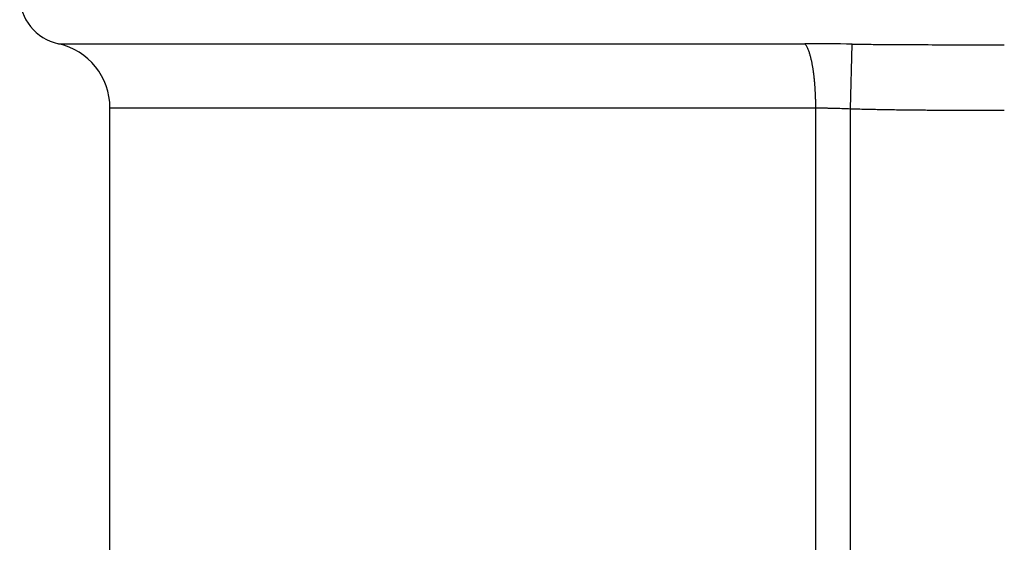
# Model space of a CAD drawing. Header units: millimetres. Extents: x 0 to 1300, y 0 to 891.
# Tile 47 of 133: x 189.5 to 195.5, y 571.42 to 574.61. Entities that reach past the tile are written whole.
import ezdxf

# ---------------------------------------------------------------- set-up
doc = ezdxf.new("R2010")
doc.units = ezdxf.units.MM
doc.header["$LTSCALE"] = 0.545669
doc.layers.add('NoLayerName_001', color=7, linetype='Continuous')

msp = doc.modelspace()

# ---------------------------------------------------------------- linework, layer by layer
at = {"layer": 'NoLayerName_001', "color": 60, "linetype": 'Continuous', "lineweight": 25}
for p, q in [((189.7357, 574.4593), (194.2849, 574.4593)), ((194.5619, 574.0638), (194.5735, 574.4573)), ((190.05, 571.0475), (190.05, 574.0686)), ((190.05, 574.0686), (194.3511, 574.0686)), ((194.3511, 563.4524), (194.3511, 574.0686)), ((194.5619, 563.1524), (194.5619, 574.0638))]:
    msp.add_line(p, q, dxfattribs=at)
for centre, radius, start, end in [((189.8, 574.7524), 0.3, 180, 257.62651), ((189.65, 574.0686), 0.4, 0, 77.62628), ((194.2801, 553.6348), 20.8246, 89.19258, 89.98679)]:
    msp.add_arc(centre, radius, start, end, dxfattribs=at)
for points, knots in [([(194.2965, 574.443), (194.2947, 574.4459), (194.2915, 574.4518), (194.287, 574.4568), (194.2849, 574.4593)], [0, 0, 0, 0, 0.01007259, 0.02008693, 0.02008693, 0.02008693, 0.02008693]), ([(194.3511, 574.0686), (194.3511, 574.072), (194.3511, 574.0787), (194.351, 574.0887), (194.3509, 574.0987), (194.3507, 574.1087), (194.3505, 574.1187), (194.3502, 574.1288), (194.3498, 574.1388), (194.3494, 574.1488), (194.3489, 574.1588), (194.3484, 574.1688), (194.3479, 574.1788), (194.3472, 574.1888), (194.3465, 574.1988), (194.3458, 574.2088), (194.345, 574.2188), (194.3441, 574.2288), (194.3431, 574.2388), (194.3421, 574.2488), (194.341, 574.2588), (194.3399, 574.2687), (194.3386, 574.2787), (194.3373, 574.2886), (194.3358, 574.2985), (194.3343, 574.3084), (194.3327, 574.3183), (194.331, 574.3282), (194.3291, 574.3381), (194.3272, 574.3479), (194.3251, 574.3577), (194.3229, 574.3675), (194.3205, 574.3772), (194.3179, 574.3869), (194.3151, 574.3965), (194.3121, 574.4061), (194.3088, 574.4156), (194.3052, 574.4249), (194.3012, 574.4341), (194.298, 574.44), (194.2965, 574.443)], [0, 0, 0, 0, 0.0100226, 0.0200455, 0.0300686, 0.0400921, 0.0501158, 0.0601398, 0.0701642, 0.080189, 0.0902142, 0.1002399, 0.1102661, 0.120293, 0.1303207, 0.1403491, 0.150378, 0.160407, 0.1704356, 0.1804637, 0.190491, 0.2005173, 0.2105426, 0.220567, 0.2305906, 0.2406136, 0.2506363, 0.2606591, 0.2706821, 0.2807054, 0.2907299, 0.3007567, 0.3107865, 0.320816, 0.3308419, 0.340863, 0.3508804, 0.3608989, 0.3709331, 0.3810078, 0.3810078, 0.3810078, 0.3810078]), ([(194.5735, 574.4573), (194.6044, 574.4569), (194.6662, 574.4561), (194.7588, 574.4553), (194.8669, 574.4546), (195.0059, 574.4539), (195.2066, 574.4533), (195.3765, 574.4531), (195.4846, 574.4531), (195.5, 574.4531)], [0, 0, 0, 0, 0.0926501, 0.1853003, 0.2779509, 0.4169271, 0.6022281, 0.8801783, 0.9265034, 0.9265034, 0.9265034, 0.9265034]), ([(194.3511, 574.0686), (194.3546, 574.0686), (194.3617, 574.0686), (194.3722, 574.0686), (194.3827, 574.0685), (194.3933, 574.0684), (194.4038, 574.0683), (194.4144, 574.0682), (194.4249, 574.068), (194.4355, 574.0678), (194.446, 574.0676), (194.4565, 574.0673), (194.4671, 574.0671), (194.4776, 574.0668), (194.4882, 574.0665), (194.5022, 574.066), (194.5198, 574.0654), (194.5408, 574.0647), (194.5549, 574.0641), (194.5619, 574.0638)], [0, 0, 0, 0, 0.0105434, 0.0210868, 0.0316302, 0.0421736, 0.0527171, 0.0632606, 0.0738041, 0.0843477, 0.0948914, 0.1054351, 0.1159788, 0.1265227, 0.1370666, 0.1476104, 0.1686982, 0.1897858, 0.2108729, 0.2108729, 0.2108729, 0.2108729]), ([(194.5619, 574.0638), (194.5775, 574.0634), (194.6088, 574.0625), (194.6557, 574.0613), (194.7026, 574.0603), (194.7495, 574.0593), (194.7964, 574.0585), (194.8589, 574.0576), (194.9371, 574.0566), (195.0309, 574.0558), (195.1247, 574.0551), (195.2342, 574.0546), (195.3593, 574.0542), (195.4531, 574.0542), (195.5, 574.0542)], [0, 0, 0, 0, 0.0469077, 0.0938154, 0.1407234, 0.1876317, 0.2345403, 0.2814494, 0.3752683, 0.4690871, 0.5629044, 0.6567204, 0.7974434, 0.9381664, 0.9381664, 0.9381664, 0.9381664])]:
    msp.add_open_spline(points, degree=3, knots=knots, dxfattribs=at)

doc.saveas('drawing.dxf')
